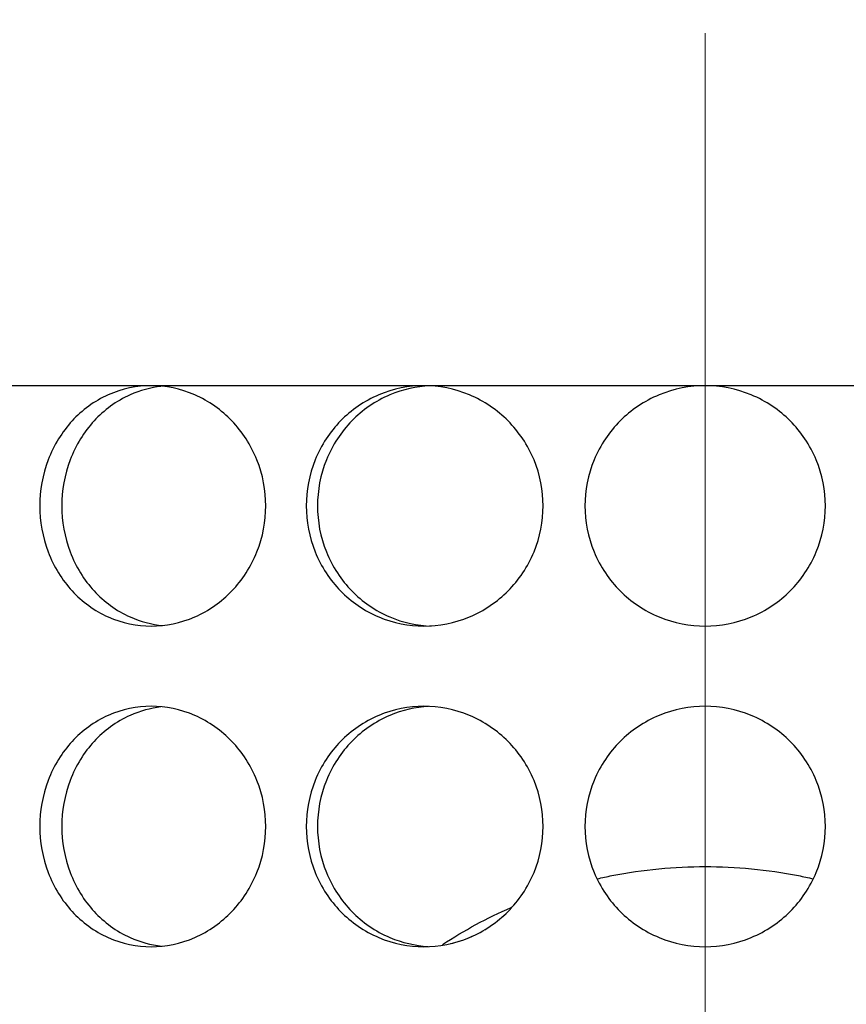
# Model space of a CAD drawing. Header units: millimetres. Extents: x 18 to 610, y -123 to 280.
# Tile 34 of 87: x 171.26 to 173.84, y 117.56 to 120.63. Entities that reach past the tile are written whole.
import ezdxf

# ---------------------------------------------------------------- set-up
doc = ezdxf.new("R2010")
doc.units = ezdxf.units.MM
doc.linetypes.add('CENTER', pattern=[8, 4.5, -1.5, 0.5, -1.5])
doc.linetypes.add('SOLID', pattern=[0])
doc.styles.add('Arial', font='Arial.ttf', dxfattribs={"height": 5})
doc.dimstyles.get("Standard").update_dxf_attribs({"dimtxt": 5, "dimasz": 5, "dimexe": 0.18, "dimexo": 0.0625, "dimgap": 0.09, "dimtad": 0, "dimtih": 1, "dimtoh": 1, "dimdec": 4, "dimzin": 0, "dimdsep": 46, "dimtxsty": 'Arial', "dimcen": 0.09, "dimadec": 0, "dimazin": 0, "dimtfac": 1, "dimtdec": 4, "dimtofl": 0, "dimtmove": 0, "dimatfit": 3, "dimfxl": 0, "dimtolj": 1, "dimtzin": 0, "dimarcsym": 0})

# ---------------------------------------------------------------- blocks, each defined once
blk = doc.blocks.new('*D12')
at = {"color": 0, "lineweight": -2}
for p, q in [((161.3974, 270.3856), (53.8673, 270.3856)), ((55.2673, 59.0856), (55.2673, 265.3856)), ((173.3974, 54.0856), (53.8673, 54.0856))]:
    blk.add_line(p, q, dxfattribs=at)
at = {"color": 0}
for points in [[(56.1006, 265.3856), (54.4339, 265.3856), (55.2673, 270.3856)], [(54.4339, 59.0856), (56.1006, 59.0856), (55.2673, 54.0856)]]:
    blk.add_solid(points, dxfattribs=at)
at = {"layer": 'Defpoints', "color": 0}
for p in [(55.2673, 270.3856), (161.3974, 270.3856), (173.3974, 54.0856)]:
    blk.add_point(p, dxfattribs=at)
at = {"color": 0, "lineweight": 9, "insert": (50.2148, 162.2356), "char_height": 5, "attachment_point": 5, "rotation": 90, "style": 'Arial'}
blk.add_mtext('\\A1;216.3', dxfattribs=at)
blk = doc.blocks.new('BlockOfCenters_4', base_point=(173.3974, 121.7856))
at = {"color": 6, "linetype": 'CENTER', "lineweight": 9}
blk.add_lwpolyline([(173.3974, 168.5856), (173.3974, 74.9856)], dxfattribs=at)
blk = doc.blocks.new('BlockOfViews_6')
at = {"linetype": 'SOLID', "lineweight": 30, "extrusion": (0, 0, -1)}
blk.add_circle((-173.3974, 121.7856, -101.725), 39, dxfattribs=at)
at = {"linetype": 'SOLID', "lineweight": 30}
blk.add_circle((173.3974, 121.7856, 99.225), 36.115, dxfattribs=at)
at = {"linetype": 'SOLID', "lineweight": 9, "extrusion": (0, 0, -1)}
blk.add_arc((-173.3974, 121.7856, -99.225), 37.59, 265, 175, dxfattribs=at)
at = {"linetype": 'SOLID', "lineweight": 30, "extrusion": (0, 0, -1)}
blk.add_arc((-173.3974, 121.7856, -56.71), 27.1, 119.86988, 60.13012, dxfattribs=at)
at = {"linetype": 'SOLID', "lineweight": 30, "extrusion": (0, -1, 0)}
for start, end in [(110, 120), (100, 110), (90, 100), (80, 90)]:
    blk.add_arc((173.3974, 35.475, -119.4856), 5.05, start, end, dxfattribs=at)
at = {"linetype": 'SOLID', "lineweight": 30}
for points, knots in [([(171.6702, 119.4856, 40.2205), (171.7145, 119.4856, 40.2366), (171.7619, 119.4762, 40.2531), (171.8497, 119.4379, 40.2822), (171.8899, 119.4091, 40.2949), (171.9537, 119.3425, 40.3143), (171.9814, 119.3003, 40.3225), (172.0183, 119.208, 40.3331), (172.0274, 119.1577, 40.3356), (172.0274, 119.1106, 40.3356), (172.0274, 119.0635, 40.3356), (172.0183, 119.0133, 40.3331), (171.9814, 118.9209, 40.3225), (171.9537, 118.8787, 40.3143), (171.8899, 118.8122, 40.2949), (171.8497, 118.7833, 40.2822), (171.7619, 118.745, 40.2531), (171.7145, 118.7356, 40.2366), (171.626, 118.7356, 40.2043), (171.579, 118.745, 40.1865), (171.4931, 118.7833, 40.1524), (171.4541, 118.8122, 40.1362), (171.3928, 118.8787, 40.1102), (171.3663, 118.9209, 40.0986), (171.3312, 119.0133, 40.083), (171.3226, 119.0635, 40.0791), (171.3226, 119.1577, 40.0791), (171.3312, 119.208, 40.083), (171.3663, 119.3003, 40.0986), (171.3928, 119.3425, 40.1102), (171.4541, 119.4091, 40.1362), (171.4931, 119.4379, 40.1524), (171.579, 119.4762, 40.1865), (171.626, 119.4856, 40.2043), (171.6702, 119.4856, 40.2205)], [1.69576, 1.69576, 1.69576, 1.69576, 1.837073, 1.837073, 1.978386, 1.978386, 2.1197, 2.1197, 2.261013, 2.261013, 2.261013, 2.402327, 2.402327, 2.54364, 2.54364, 2.684953, 2.684953, 2.826266, 2.826266, 2.96758, 2.96758, 3.108893, 3.108893, 3.250206, 3.250206, 3.39152, 3.39152, 3.532833, 3.532833, 3.674146, 3.674146, 3.81546, 3.81546, 3.956773, 3.956773, 3.956773, 3.956773]), ([(172.5205, 119.4856, 40.4483), (172.5669, 119.4856, 40.4565), (172.6165, 119.4762, 40.4645), (172.7079, 119.4379, 40.4779), (172.7498, 119.4091, 40.4834), (172.8159, 119.3425, 40.4915), (172.8447, 119.3003, 40.4947), (172.8828, 119.208, 40.4988), (172.8922, 119.1577, 40.4997), (172.8922, 119.0635, 40.4997), (172.8828, 119.0133, 40.4988), (172.8447, 118.9209, 40.4947), (172.8159, 118.8787, 40.4915), (172.7498, 118.8122, 40.4834), (172.7079, 118.7833, 40.4779), (172.6165, 118.745, 40.4645), (172.5669, 118.7356, 40.4565), (172.4741, 118.7356, 40.4401), (172.4248, 118.745, 40.4307), (172.3343, 118.7833, 40.412), (172.2931, 118.8122, 40.4029), (172.2281, 118.8787, 40.3879), (172.2, 118.9209, 40.381), (172.1628, 119.0133, 40.3718), (172.1536, 119.0635, 40.3694), (172.1536, 119.1106, 40.3694), (172.1536, 119.1577, 40.3694), (172.1628, 119.208, 40.3718), (172.2, 119.3003, 40.381), (172.2281, 119.3425, 40.3879), (172.2931, 119.4091, 40.4029), (172.3343, 119.4379, 40.412), (172.4248, 119.4762, 40.4307), (172.4741, 119.4856, 40.4401), (172.5205, 119.4856, 40.4483)], [0.565253, 0.565253, 0.565253, 0.565253, 0.706567, 0.706567, 0.84788, 0.84788, 0.989193, 0.989193, 1.130507, 1.130507, 1.27182, 1.27182, 1.413133, 1.413133, 1.554447, 1.554447, 1.69576, 1.69576, 1.837073, 1.837073, 1.978386, 1.978386, 2.1197, 2.1197, 2.261013, 2.261013, 2.261013, 2.402327, 2.402327, 2.54364, 2.54364, 2.684953, 2.684953, 2.826266, 2.826266, 2.826266, 2.826266]), ([(172.5394, 119.4853, 40.2485), (172.4977, 119.4835, 40.241), (172.4544, 119.474, 40.2326), (172.369, 119.4379, 40.2149), (172.3278, 119.4091, 40.2057), (172.2629, 119.3425, 40.1906), (172.2348, 119.3003, 40.1836), (172.1976, 119.208, 40.1743), (172.1885, 119.1577, 40.1719), (172.1885, 119.1106, 40.1719), (172.1885, 119.0635, 40.1719), (172.1976, 119.0133, 40.1743), (172.2348, 118.9209, 40.1836), (172.2629, 118.8787, 40.1906), (172.3278, 118.8122, 40.2057), (172.369, 118.7833, 40.2149), (172.4556, 118.7467, 40.2329), (172.5004, 118.7372, 40.2415), (172.5432, 118.7358, 40.2492)], [1.711836, 1.711836, 1.711836, 1.711836, 1.837134, 1.837134, 1.978452, 1.978452, 2.11977, 2.11977, 2.261089, 2.261089, 2.261089, 2.402407, 2.402407, 2.543725, 2.543725, 2.685043, 2.685043, 2.814222, 2.814222, 2.814222, 2.814222]), ([(173.3974, 119.4856, 40.525), (173.4445, 119.4856, 40.525), (173.4948, 119.4762, 40.5243), (173.5872, 119.4379, 40.5217), (173.6293, 119.4091, 40.5198), (173.6959, 119.3425, 40.5163), (173.7247, 119.3003, 40.5144), (173.763, 119.208, 40.5118), (173.7724, 119.1577, 40.5111), (173.7724, 119.1106, 40.5111), (173.7724, 119.0635, 40.5111), (173.763, 119.0133, 40.5118), (173.7247, 118.9209, 40.5144), (173.6959, 118.8787, 40.5163), (173.6293, 118.8122, 40.5198), (173.5872, 118.7833, 40.5217), (173.4948, 118.745, 40.5243), (173.4445, 118.7356, 40.525), (173.3503, 118.7356, 40.525), (173.3001, 118.745, 40.5243), (173.2077, 118.7833, 40.5217), (173.1656, 118.8122, 40.5198), (173.099, 118.8787, 40.5163), (173.0701, 118.9209, 40.5144), (173.0319, 119.0133, 40.5118), (173.0224, 119.0635, 40.5111), (173.0224, 119.1577, 40.5111), (173.0319, 119.208, 40.5118), (173.0701, 119.3003, 40.5144), (173.099, 119.3425, 40.5163), (173.1656, 119.4091, 40.5198), (173.2077, 119.4379, 40.5217), (173.3001, 119.4762, 40.5243), (173.3503, 119.4856, 40.525), (173.3974, 119.4856, 40.525)], [1.69576, 1.69576, 1.69576, 1.69576, 1.837073, 1.837073, 1.978386, 1.978386, 2.1197, 2.1197, 2.261013, 2.261013, 2.261013, 2.402327, 2.402327, 2.54364, 2.54364, 2.684953, 2.684953, 2.826266, 2.826266, 2.96758, 2.96758, 3.108893, 3.108893, 3.250206, 3.250206, 3.39152, 3.39152, 3.532833, 3.532833, 3.674146, 3.674146, 3.81546, 3.81546, 3.956773, 3.956773, 3.956773, 3.956773]), ([(171.7014, 119.4835, 40.0188), (171.6687, 119.4798, 40.0066), (171.6356, 119.4709, 39.9938), (171.5615, 119.4379, 39.9643), (171.5226, 119.4091, 39.9481), (171.4613, 119.3425, 39.9219), (171.4348, 119.3003, 39.9102), (171.3998, 119.208, 39.8945), (171.3912, 119.1577, 39.8906), (171.3912, 119.0635, 39.8906), (171.3998, 119.0133, 39.8945), (171.4348, 118.9209, 39.9102), (171.4613, 118.8787, 39.9219), (171.5226, 118.8122, 39.9481), (171.5615, 118.7833, 39.9643), (171.637, 118.7497, 39.9944), (171.6719, 118.7406, 40.0078), (171.7061, 118.7372, 40.0205)], [0.604362, 0.604362, 0.604362, 0.604362, 0.70659, 0.70659, 0.847908, 0.847908, 0.989226, 0.989226, 1.130544, 1.130544, 1.271862, 1.271862, 1.41318, 1.41318, 1.554498, 1.554498, 1.661621, 1.661621, 1.661621, 1.661621]), ([(172.0274, 118.1106, 40.3356), (172.0274, 118.0635, 40.3356), (172.0183, 118.0133, 40.3331), (171.9814, 117.9209, 40.3225), (171.9537, 117.8787, 40.3143), (171.8899, 117.8122, 40.2949), (171.8497, 117.7833, 40.2822), (171.7619, 117.745, 40.2531), (171.7145, 117.7356, 40.2366), (171.626, 117.7356, 40.2043), (171.579, 117.745, 40.1865), (171.4931, 117.7833, 40.1524), (171.4541, 117.8122, 40.1362), (171.3928, 117.8787, 40.1102), (171.3663, 117.9209, 40.0986), (171.3312, 118.0133, 40.083), (171.3226, 118.0635, 40.0791), (171.3226, 118.1577, 40.0791), (171.3312, 118.208, 40.083), (171.3663, 118.3003, 40.0986), (171.3928, 118.3425, 40.1102), (171.4541, 118.4091, 40.1362), (171.4931, 118.4379, 40.1524), (171.579, 118.4762, 40.1865), (171.626, 118.4856, 40.2043), (171.7145, 118.4856, 40.2366), (171.7619, 118.4762, 40.2531), (171.8497, 118.4379, 40.2822), (171.8899, 118.4091, 40.2949), (171.9537, 118.3425, 40.3143), (171.9814, 118.3003, 40.3225), (172.0183, 118.208, 40.3331), (172.0274, 118.1577, 40.3356), (172.0274, 118.1106, 40.3356)], [0, 0, 0, 0, 0.141313, 0.141313, 0.282627, 0.282627, 0.42394, 0.42394, 0.565253, 0.565253, 0.706567, 0.706567, 0.84788, 0.84788, 0.989193, 0.989193, 1.130507, 1.130507, 1.27182, 1.27182, 1.413133, 1.413133, 1.554447, 1.554447, 1.69576, 1.69576, 1.837073, 1.837073, 1.978386, 1.978386, 2.1197, 2.1197, 2.261013, 2.261013, 2.261013, 2.261013]), ([(171.7006, 118.4834, 40.0185), (171.6681, 118.4796, 40.0064), (171.6353, 118.4708, 39.9937), (171.5615, 118.4379, 39.9643), (171.5226, 118.4091, 39.9481), (171.4613, 118.3425, 39.9219), (171.4348, 118.3003, 39.9102), (171.3998, 118.208, 39.8945), (171.3912, 118.1577, 39.8906), (171.3912, 118.0635, 39.8906), (171.3998, 118.0133, 39.8945), (171.4348, 117.9209, 39.9102), (171.4613, 117.8787, 39.9219), (171.5226, 117.8122, 39.9481), (171.5615, 117.7833, 39.9643), (171.6359, 117.7502, 39.9939), (171.6695, 117.7412, 40.0069), (171.7026, 117.7376, 40.0192)], [0.60527, 0.60527, 0.60527, 0.60527, 0.70659, 0.70659, 0.847908, 0.847908, 0.989226, 0.989226, 1.130544, 1.130544, 1.271862, 1.271862, 1.41318, 1.41318, 1.554498, 1.554498, 1.657921, 1.657921, 1.657921, 1.657921]), ([(172.1536, 118.1106, 40.3694), (172.1536, 118.1577, 40.3694), (172.1628, 118.208, 40.3718), (172.2, 118.3003, 40.381), (172.2281, 118.3425, 40.3879), (172.2931, 118.4091, 40.4029), (172.3343, 118.4379, 40.412), (172.4248, 118.4762, 40.4307), (172.4741, 118.4856, 40.4401), (172.5669, 118.4856, 40.4565), (172.6165, 118.4762, 40.4645), (172.7079, 118.4379, 40.4779), (172.7498, 118.4091, 40.4834), (172.8159, 118.3425, 40.4915), (172.8447, 118.3003, 40.4947), (172.8828, 118.208, 40.4988), (172.8922, 118.1577, 40.4997), (172.8922, 118.0635, 40.4997), (172.8828, 118.0133, 40.4988), (172.8447, 117.9209, 40.4947), (172.8159, 117.8787, 40.4915), (172.7498, 117.8122, 40.4834), (172.7079, 117.7833, 40.4779), (172.6165, 117.745, 40.4645), (172.5669, 117.7356, 40.4565), (172.4741, 117.7356, 40.4401), (172.4248, 117.745, 40.4307), (172.3343, 117.7833, 40.412), (172.2931, 117.8122, 40.4029), (172.2281, 117.8787, 40.3879), (172.2, 117.9209, 40.381), (172.1628, 118.0133, 40.3718), (172.1536, 118.0635, 40.3694), (172.1536, 118.1106, 40.3694)], [0, 0, 0, 0, 0.141313, 0.141313, 0.282627, 0.282627, 0.42394, 0.42394, 0.565253, 0.565253, 0.706567, 0.706567, 0.84788, 0.84788, 0.989193, 0.989193, 1.130507, 1.130507, 1.27182, 1.27182, 1.413133, 1.413133, 1.554447, 1.554447, 1.69576, 1.69576, 1.837073, 1.837073, 1.978386, 1.978386, 2.1197, 2.1197, 2.261013, 2.261013, 2.261013, 2.261013]), ([(172.5351, 118.4851, 40.2477), (172.4948, 118.4828, 40.2404), (172.453, 118.4735, 40.2323), (172.369, 118.4379, 40.2149), (172.3278, 118.4091, 40.2057), (172.2629, 118.3425, 40.1906), (172.2348, 118.3003, 40.1836), (172.1976, 118.208, 40.1743), (172.1885, 118.1577, 40.1719), (172.1885, 118.1106, 40.1719)], [1.7161075, 1.7161075, 1.7161075, 1.7161075, 1.8371343, 1.8371343, 1.9784523, 1.9784523, 2.1197704, 2.1197704, 2.2610885, 2.2610885, 2.2610885, 2.2610885]), ([(173.7724, 118.1106, 40.5111), (173.7724, 118.0635, 40.5111), (173.763, 118.0133, 40.5118), (173.7247, 117.9209, 40.5144), (173.6959, 117.8787, 40.5163), (173.6293, 117.8122, 40.5198), (173.5872, 117.7833, 40.5217), (173.4948, 117.745, 40.5243), (173.4445, 117.7356, 40.525), (173.3503, 117.7356, 40.525), (173.3001, 117.745, 40.5243), (173.2077, 117.7833, 40.5217), (173.1656, 117.8122, 40.5198), (173.099, 117.8787, 40.5163), (173.0701, 117.9209, 40.5144), (173.0319, 118.0133, 40.5118), (173.0224, 118.0635, 40.5111), (173.0224, 118.1577, 40.5111), (173.0319, 118.208, 40.5118), (173.0701, 118.3003, 40.5144), (173.099, 118.3425, 40.5163), (173.1656, 118.4091, 40.5198), (173.2077, 118.4379, 40.5217), (173.3001, 118.4762, 40.5243), (173.3503, 118.4856, 40.525), (173.4445, 118.4856, 40.525), (173.4948, 118.4762, 40.5243), (173.5872, 118.4379, 40.5217), (173.6293, 118.4091, 40.5198), (173.6959, 118.3425, 40.5163), (173.7247, 118.3003, 40.5144), (173.763, 118.208, 40.5118), (173.7724, 118.1577, 40.5111), (173.7724, 118.1106, 40.5111)], [0, 0, 0, 0, 0.141313, 0.141313, 0.282627, 0.282627, 0.42394, 0.42394, 0.565253, 0.565253, 0.706567, 0.706567, 0.84788, 0.84788, 0.989193, 0.989193, 1.130507, 1.130507, 1.27182, 1.27182, 1.413133, 1.413133, 1.554447, 1.554447, 1.69576, 1.69576, 1.837073, 1.837073, 1.978386, 1.978386, 2.1197, 2.1197, 2.261013, 2.261013, 2.261013, 2.261013]), ([(172.1885, 118.1106, 40.1719), (172.1885, 118.0635, 40.1719), (172.1976, 118.0133, 40.1743), (172.2348, 117.9209, 40.1836), (172.2629, 117.8787, 40.1906), (172.3278, 117.8122, 40.2057), (172.369, 117.7833, 40.2149), (172.4525, 117.748, 40.2322), (172.4936, 117.7387, 40.2402), (172.5334, 117.7363, 40.2474)], [0, 0, 0, 0, 0.1413181, 0.1413181, 0.2826362, 0.2826362, 0.4239542, 0.4239542, 0.5433165, 0.5433165, 0.5433165, 0.5433165]), ([(173.0608, 117.9474, 39.4608), (173.0761, 117.9509, 39.4621), (173.0915, 117.9542, 39.4633), (173.2042, 117.9764, 39.4715), (173.3023, 117.9856, 39.475), (173.4926, 117.9856, 39.475), (173.5907, 117.9764, 39.4715), (173.7035, 117.9542, 39.4633), (173.7189, 117.9509, 39.4621), (173.7343, 117.9473, 39.4608)], [6.5230078, 6.5230078, 6.5230078, 6.5230078, 6.5681243, 6.5681243, 6.8535807, 6.8535807, 7.1390372, 7.1390372, 7.1844256, 7.1844256, 7.1844256, 7.1844256]), ([(172.6585, 117.7627, 30.4794), (172.6598, 117.7632, 30.4792), (172.661, 117.7637, 30.479), (172.67, 117.7674, 30.4777), (172.6777, 117.771, 30.4766), (172.6852, 117.7748, 30.4755)], [1.83328774, 1.83328774, 1.83328774, 1.83328774, 1.8370731, 1.8370731, 1.86115908, 1.86115908, 1.86115908, 1.86115908])]:
    blk.add_open_spline(points, degree=3, knots=knots, dxfattribs=at)
for points in [[(172.5782, 117.7422, 39.3902), (172.6458, 117.7862, 39.4044), (172.7178, 117.8253, 39.4176), (172.7927, 117.8583, 39.429)], [(172.7568, 117.8216, 30.4658), (172.764, 117.8276, 30.4649), (172.7709, 117.8338, 30.464), (172.7775, 117.8401, 30.4632)], [(172.7105, 117.7886, 30.4719), (172.7187, 117.7936, 30.4708), (172.7267, 117.7988, 30.4697), (172.7344, 117.8043, 30.4687)], [(172.6035, 117.7452, 30.4878), (172.6128, 117.7474, 30.4863), (172.622, 117.7499, 30.4849), (172.6311, 117.7528, 30.4835)]]:
    blk.add_open_spline(points, degree=3, dxfattribs=at)
blk.add_blockref('BlockOfCenters_4', (173.3974, 121.7856))

msp = doc.modelspace()

# ---------------------------------------------------------------- block references
msp.add_blockref('BlockOfViews_6', (0, 0))

# ---------------------------------------------------------------- dimensions: what is measured, and where the dimension line sits
at = {"lineweight": 9}
dim = msp.add_linear_dim(base=(55.2673, 270.3856), p1=(173.3974, 54.0856), p2=(161.3974, 270.3856), angle=90, dimstyle='Standard', override={"dimtxt": 5, "dimasz": 5, "dimexe": 1.4, "dimexo": 0, "dimgap": 2.5, "dimtad": 1, "dimtih": 0, "dimtoh": 1, "dimdec": 1, "dimlfac": 1, "dimpost": '<>', "dimsah": 1, "dimse1": 0, "dimse2": 0, "dimtix": 1}, dxfattribs=at)
dim.commit()
dim.dimension.update_dxf_attribs({"geometry": '*D12', "text_midpoint": (55.2673, 162.2356), "dimtype": 160})

doc.saveas('drawing.dxf')
